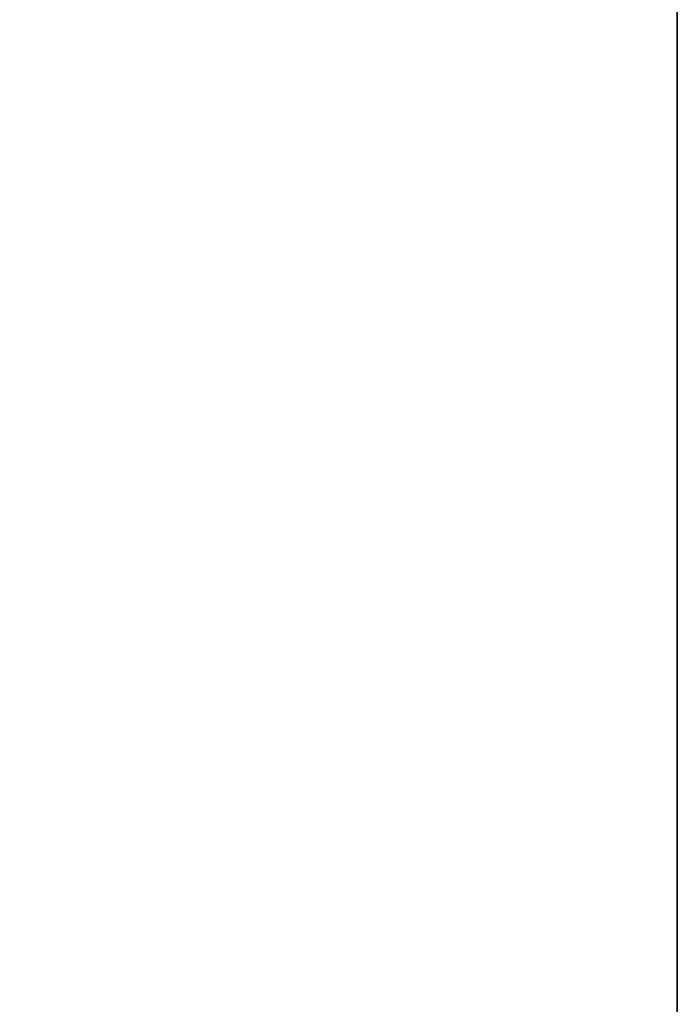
# Model space of a CAD drawing. Header units: metres. Extents: x 209747 to 209830, y 1182430 to 1182564.
# Tile 81 of 256: x 209752.1383 to 209752.1726, y 1182476.6093 to 1182476.6606. Entities that reach past the tile are written whole.
import ezdxf

# ---------------------------------------------------------------- set-up
doc = ezdxf.new("R2010")
doc.units = ezdxf.units.M
doc.header["$MEASUREMENT"] = 0
doc.linetypes.add('DGN Style 2', pattern=[15.036391, 9.021834, -6.014556])
doc.layers.get('0').update_dxf_attribs({"color": 254})

# ---------------------------------------------------------------- blocks, each defined once
blk = doc.blocks.new('*U2')
at = {"color": 3, "linetype": 'Continuous'}
for p, q in [((1.275, -22.319242), (1.275, -22.421098)), ((1.275, -22.421098), (1.275, -22.522945))]:
    blk.add_line(p, q, dxfattribs=at)
blk = doc.blocks.new('*U3')
at = {"color": 3, "linetype": 'Continuous'}
blk.add_line((1.275, -22.379135), (1.275, -22.478727), dxfattribs=at)
blk = doc.blocks.new('*U4')
at = {"color": 3, "linetype": 'Continuous'}
for p, q in [((1.275, -22.341092), (1.275, -22.441057)), ((1.275, -22.441057), (1.275, -22.541083))]:
    blk.add_line(p, q, dxfattribs=at)
blk = doc.blocks.new('*U5')
at = {"color": 3, "linetype": 'Continuous'}
blk.add_line((1.275, -22.360655), (1.275, -22.459959), dxfattribs=at)
blk = doc.blocks.new('*U6')
at = {"color": 3, "linetype": 'Continuous'}
for p, q in [((1.275, -22.324868), (1.275, -22.424248)), ((1.275, -22.424248), (1.275, -22.523619))]:
    blk.add_line(p, q, dxfattribs=at)
blk = doc.blocks.new('*U7')
at = {"color": 3, "linetype": 'Continuous'}
blk.add_line((1.275, -22.354475), (1.275, -22.45388), dxfattribs=at)
blk = doc.blocks.new('*U8')
at = {"color": 3, "linetype": 'Continuous'}
for p, q in [((1.275, -22.335653), (1.275, -22.435102)), ((1.275, -22.435102), (1.275, -22.534529))]:
    blk.add_line(p, q, dxfattribs=at)
blk = doc.blocks.new('*U9')
at = {"color": 3, "linetype": 'Continuous'}
for p, q in [((1.275, -22.344962), (1.275, -22.446783)), ((1.275, -22.446783), (1.275, -22.548598))]:
    blk.add_line(p, q, dxfattribs=at)
blk = doc.blocks.new('ATTEMP_2')
at = {"color": 254, "flags": 128}
blk.add_lwpolyline([(0, 1.275), (-13.6, 1.275), (-13.6, -1.275), (0, -1.275), (0, 1.275), (0, 1.275)], dxfattribs=at)
blk = doc.blocks.new('ATTEMP_1')
at = {"color": 254, "rotation": 90}
blk.add_blockref('ATTEMP_2', (0, -18.11), dxfattribs=at)
blk = doc.blocks.new('ATTEMP')
at = {"color": 3, "linetype": 'Continuous'}
for name in ['*U9', '*U8', '*U7', '*U6', '*U3', '*U5', '*U4', '*U2']:
    blk.add_blockref(name, (-10.48, 0), dxfattribs=at)
at = {"color": 254}
blk.add_blockref('ATTEMP_1', (-10.48, 0), dxfattribs=at)

msp = doc.modelspace()

# ---------------------------------------------------------------- block references
at = {"color": 1, "linetype": 'DGN Style 2'}
msp.add_blockref('ATTEMP', (209761.377561, 1182499.061067), dxfattribs=at)

doc.saveas('drawing.dxf')
